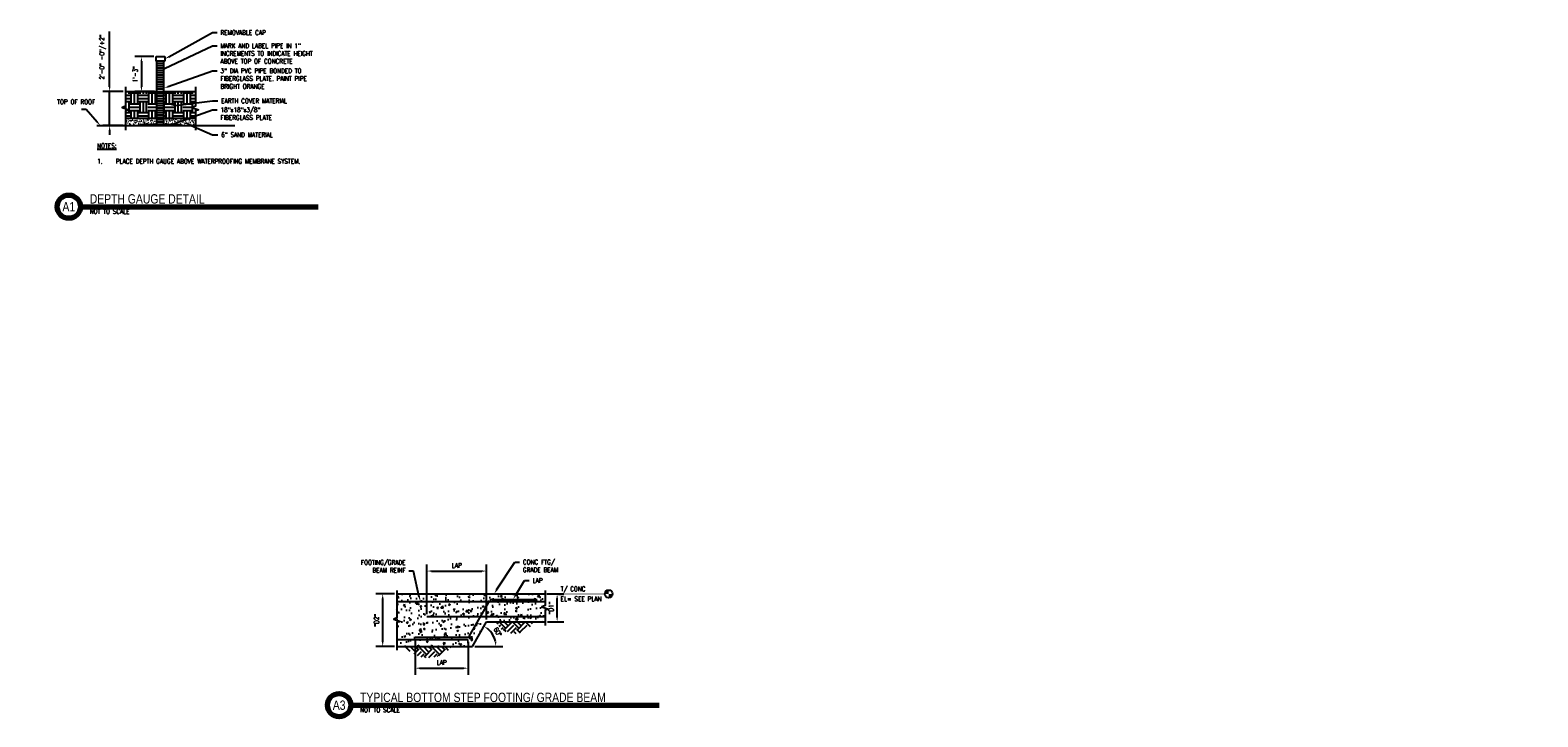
# Model space of a CAD drawing. Header units: inches. Extents: x -319 to 839, y 32 to 327.
# Tile 6 of 6: x 192 to 839, y 32 to 327. Entities that reach past the tile are written whole.
import ezdxf
from ezdxf import colors
from ezdxf.entities.mleader import LeaderData, LeaderLine
from ezdxf.enums import TextEntityAlignment as Align
from ezdxf.math import Vec2, Vec3

# ---------------------------------------------------------------- set-up
doc = ezdxf.new("R2010")
doc.units = ezdxf.units.IN
doc.header["$MEASUREMENT"] = 0
doc.layers.get('Defpoints').update_dxf_attribs({"color": 6})
for name, color, linetype in [('A-DETL', 3, 'Continuous'), ('A-DETL-MEDM', 3, 'Continuous'), ('A-DETL-THIN', 1, 'Continuous'), ('A-DETL-WIDE', 5, 'Continuous'), ('S-ANNO-DIMS', 1, 'Continuous'), ('S-ANNO-NOTE', 2, 'Continuous'), ('S-ANNO-SYMB', 2, 'Continuous')]:
    doc.layers.add(name, color=color, linetype=linetype)
doc.layers.add('A-WALL-PATT', color=9, linetype='Continuous', true_color=0x808080)
doc.styles.add('Annotative', font='romans.shx', dxfattribs={"width": 0.8, "height": 0.125})
doc.styles.add('Arial', font='romans.shx', dxfattribs={"width": 0.8})
doc.styles.add('TITLES', font='swiss.ttf', dxfattribs={"width": 0.8, "height": 0.25})
doc.dimstyles.new('Annotative', dxfattribs={"dimscale": 0, "dimtxt": 0.125, "dimasz": 0.125, "dimexe": 0.18, "dimexo": 0.0625, "dimgap": 0.09, "dimtad": 1, "dimdec": 3, "dimzin": 3, "dimdsep": 46, "dimlunit": 4, "dimtxsty": 'Annotative', "dimcen": 0.09, "dimclrt": 2, "dimazin": 2, "dimtfac": 1, "dimtdec": 3, "dimtmove": 0, "dimatfit": 0, "dimfxl": 1, "dimtfill": 1, "dimfrac": 2, "dimtolj": 1, "dimtzin": 0, "dimarcsym": 0})
pattern_1 = [(315, (-229.3755, 0), (5.656854, 0), [4, -4]), (315, (-228.3145, 1.061), (5.656854, 0), [4, -4]), (315, (-227.2535, 2.122), (5.656854, 0), [4, -4]), (45, (-226.5465, 2.122), (0, 5.656854), [4, -4]), (45, (-225.4855, 1.061), (0, 5.656854), [4, -4]), (45, (-224.4255, 0), (0, 5.656854), [4, -4])]

# ---------------------------------------------------------------- blocks, each defined once
blk = doc.blocks.new('*D8')
at = {"layer": 'Defpoints', "color": 0, "lineweight": -3, "transparency": 16777216}
for p in [(387.85, 94.93), (362.3, 75.49), (387.85, 73.15)]:
    blk.add_point(p, dxfattribs=at)
at = {"layer": 'S-ANNO-DIMS', "color": 0, "lineweight": -2, "transparency": 16777216}
for p, q in [((362.3, 76.49), (362.3, 97.81)), ((387.85, 74.15), (387.85, 97.81)), ((364.3, 94.93), (385.85, 94.93))]:
    blk.add_line(p, q, dxfattribs=at)
at = {"layer": 'S-ANNO-DIMS', "color": 0, "lineweight": -3, "transparency": 16777216}
for points in [[(364.3, 95.26), (364.3, 94.59), (362.3, 94.93)], [(385.85, 95.26), (385.85, 94.59), (387.85, 94.93)]]:
    blk.add_solid(points, dxfattribs=at)
at = {"layer": 'S-ANNO-DIMS', "color": 2, "lineweight": -3, "transparency": 16777216, "insert": (375.08, 97.37), "char_height": 2, "attachment_point": 5, "style": 'Annotative', "bg_fill": 3, "box_fill_scale": 1.25, "bg_fill_color": 256, "bg_fill_true_color": 13158600, "bg_fill_transparency": 0}
blk.add_mtext('\\A1;LAP', dxfattribs=at)
blk = doc.blocks.new('*D9')
at = {"layer": 'S-ANNO-DIMS', "color": 0, "lineweight": -2, "transparency": 16777216}
for p, q in [((413.99, 85.15), (421.02, 85.15)), ((418.14, 75.15), (418.14, 83.15)), ((413.99, 73.15), (421.02, 73.15))]:
    blk.add_line(p, q, dxfattribs=at)
at = {"layer": 'S-ANNO-DIMS', "color": 0, "lineweight": -3, "transparency": 16777216}
for points in [[(417.81, 83.15), (418.47, 83.15), (418.14, 85.15)], [(417.81, 75.15), (418.47, 75.15), (418.14, 73.15)]]:
    blk.add_solid(points, dxfattribs=at)
at = {"layer": 'S-ANNO-DIMS', "color": 2, "lineweight": -3, "transparency": 16777216, "insert": (415.51, 79.15), "char_height": 2, "attachment_point": 5, "rotation": 90, "style": 'Annotative', "bg_fill": 3, "box_fill_scale": 1.25, "bg_fill_color": 256, "bg_fill_true_color": 13158600, "bg_fill_transparency": 0}
blk.add_mtext('\\A1;"D1"', dxfattribs=at)
at = {"layer": 'Defpoints', "color": 0, "lineweight": -3, "transparency": 16777216}
for p in [(412.99, 85.15), (418.14, 85.15), (412.99, 73.15)]:
    blk.add_point(p, dxfattribs=at)
blk = doc.blocks.new('*D10')
at = {"layer": 'Defpoints', "color": 0, "lineweight": -3, "transparency": 16777216}
for p in [(357.27, 66.6), (379.97, 65.55), (379.97, 53.27)]:
    blk.add_point(p, dxfattribs=at)
at = {"layer": 'S-ANNO-DIMS', "color": 0, "lineweight": -2, "transparency": 16777216}
for p, q in [((357.27, 65.6), (357.27, 50.39)), ((379.97, 64.55), (379.97, 50.39)), ((359.27, 53.27), (377.97, 53.27))]:
    blk.add_line(p, q, dxfattribs=at)
at = {"layer": 'S-ANNO-DIMS', "color": 0, "lineweight": -3, "transparency": 16777216}
for points in [[(359.27, 53.61), (359.27, 52.94), (357.27, 53.27)], [(377.97, 53.61), (377.97, 52.94), (379.97, 53.27)]]:
    blk.add_solid(points, dxfattribs=at)
at = {"layer": 'S-ANNO-DIMS', "color": 2, "lineweight": -3, "transparency": 16777216, "insert": (368.62, 55.71), "char_height": 2, "attachment_point": 5, "style": 'Annotative', "bg_fill": 3, "box_fill_scale": 1.25, "bg_fill_color": 256, "bg_fill_true_color": 13158600, "bg_fill_transparency": 0}
blk.add_mtext('\\A1;LAP', dxfattribs=at)
blk = doc.blocks.new('*D11')
at = {"layer": 'Defpoints', "color": 0, "lineweight": -3, "transparency": 16777216}
for p in [(343.31, 85.15), (349.4, 85.15), (349.4, 62.55)]:
    blk.add_point(p, dxfattribs=at)
at = {"layer": 'S-ANNO-DIMS', "color": 0, "lineweight": -2, "transparency": 16777216}
for p, q in [((348.4, 85.15), (340.43, 85.15)), ((343.31, 64.55), (343.31, 83.15)), ((348.4, 62.55), (340.43, 62.55))]:
    blk.add_line(p, q, dxfattribs=at)
at = {"layer": 'S-ANNO-DIMS', "color": 0, "lineweight": -3, "transparency": 16777216}
for points in [[(342.98, 83.15), (343.65, 83.15), (343.31, 85.15)], [(342.98, 64.55), (343.65, 64.55), (343.31, 62.55)]]:
    blk.add_solid(points, dxfattribs=at)
at = {"layer": 'S-ANNO-DIMS', "color": 2, "lineweight": -3, "transparency": 16777216, "insert": (340.68, 73.85), "char_height": 2, "attachment_point": 5, "rotation": 90, "style": 'Annotative', "bg_fill": 3, "box_fill_scale": 1.25, "bg_fill_color": 256, "bg_fill_true_color": 13158600, "bg_fill_transparency": 0}
blk.add_mtext('\\A1;"D2"', dxfattribs=at)
blk = doc.blocks.new('*D12')
at = {"layer": 'Defpoints', "color": 0, "lineweight": -3, "transparency": 16777216}
for p in [(349.4, 62.55), (381.82, 62.55), (381.82, 62.55)]:
    blk.add_point(p, dxfattribs=at)
at = {"layer": 'S-ANNO-DIMS', "color": 0, "lineweight": -2, "transparency": 16777216}
blk.add_line((382.82, 62.55), (394.77, 62.55), dxfattribs=at)
blk.add_arc((381.82, 62.55), 10.06, 11.40595, 48.96071, dxfattribs=at)
at = {"layer": 'S-ANNO-DIMS', "color": 0, "lineweight": -3, "transparency": 16777216}
for points in [[(388.24, 69.86), (388.62, 70.41), (386.8, 71.29)], [(392.02, 64.57), (391.36, 64.5), (391.89, 62.55)]]:
    blk.add_solid(points, dxfattribs=at)
at = {"layer": 'S-ANNO-DIMS', "color": 2, "lineweight": -3, "transparency": 16777216, "insert": (392.63, 68.83), "char_height": 2, "attachment_point": 5, "rotation": 300.18333, "style": 'Annotative', "bg_fill": 3, "box_fill_scale": 1.25, "bg_fill_color": 256, "bg_fill_true_color": 13158600, "bg_fill_transparency": 0}
blk.add_mtext('\\A1;60°', dxfattribs=at)
at = {"layer": 'Defpoints', "color": 0, "lineweight": -3, "transparency": 16777216}
for p in [(387.85, 73.15), (391.27, 66.01)]:
    blk.add_point(p, dxfattribs=at)
blk = doc.blocks.new('*D13')
at = {"layer": 'Defpoints', "color": 0, "lineweight": -3, "transparency": 16777216}
for p in [(246.11, 315.54), (239.83, 300.54), (246.49, 300.54)]:
    blk.add_point(p, dxfattribs=at)
at = {"layer": 'S-ANNO-DIMS', "color": 0, "lineweight": -2, "transparency": 16777216}
for p, q in [((245.11, 315.54), (236.95, 315.54)), ((239.83, 313.54), (239.83, 302.54)), ((245.49, 300.54), (236.95, 300.54))]:
    blk.add_line(p, q, dxfattribs=at)
at = {"layer": 'S-ANNO-DIMS', "color": 0, "lineweight": -3, "transparency": 16777216}
for points in [[(239.49, 313.54), (240.16, 313.54), (239.83, 315.54)], [(239.49, 302.54), (240.16, 302.54), (239.83, 300.54)]]:
    blk.add_solid(points, dxfattribs=at)
at = {"layer": 'S-ANNO-DIMS', "color": 2, "lineweight": -3, "transparency": 16777216, "insert": (237.2, 308.04), "char_height": 2, "attachment_point": 5, "rotation": 90, "style": 'Annotative', "bg_fill": 3, "box_fill_scale": 1.25, "bg_fill_color": 256, "bg_fill_true_color": 13158600, "bg_fill_transparency": 0}
blk.add_mtext('\\A1;1\'-3"', dxfattribs=at)
blk = doc.blocks.new('*D14')
at = {"layer": 'Defpoints', "color": 0, "lineweight": -3, "transparency": 16777216}
for p in [(226.2, 300.54), (232.99, 300.54), (232.99, 286.01)]:
    blk.add_point(p, dxfattribs=at)
at = {"layer": 'S-ANNO-DIMS', "color": 0, "lineweight": -2, "transparency": 16777216}
for p, q in [((226.2, 302.54), (226.2, 326.32)), ((231.99, 300.54), (223.32, 300.54)), ((226.2, 286.01), (226.2, 300.54)), ((231.99, 286.01), (223.32, 286.01)), ((226.2, 284.01), (226.2, 282.01))]:
    blk.add_line(p, q, dxfattribs=at)
at = {"layer": 'S-ANNO-DIMS', "color": 0, "lineweight": -3, "transparency": 16777216}
for points in [[(225.86, 302.54), (226.53, 302.54), (226.2, 300.54)], [(225.86, 284.01), (226.53, 284.01), (226.2, 286.01)]]:
    blk.add_solid(points, dxfattribs=at)
at = {"layer": 'S-ANNO-DIMS', "color": 2, "lineweight": -3, "transparency": 16777216, "insert": (223.23, 315.43), "char_height": 2, "attachment_point": 5, "rotation": 90, "style": 'Annotative', "bg_fill": 3, "box_fill_scale": 1.25, "bg_fill_color": 256, "bg_fill_true_color": 13158600, "bg_fill_transparency": 0}
blk.add_mtext('\\A1;2\'-0" -0"/+2"', dxfattribs=at)
blk = doc.blocks.new('Level Circle AEC')
at = {"layer": 'S-ANNO-SYMB', "lineweight": -3}
h = blk.add_hatch(color=256, dxfattribs=at)
edge = h.paths.add_edge_path()
edge.add_line((373.7, 0), (367.7, 0))
edge.add_arc((373.7, 0), 6, 90, 180, ccw=False)
edge.add_line((373.7, 6), (373.7, 0))
h = blk.add_hatch(color=256, dxfattribs=at)
edge = h.paths.add_edge_path()
edge.add_line((373.7, -6), (373.7, 0))
edge.add_line((373.7, 0), (379.7, 0))
edge.add_arc((373.7, 0), 6, 270, 360, ccw=False)
blk.add_circle((373.7, 0), 6, dxfattribs=at)
blk = doc.blocks.new('*U6')
at = {"linetype": 'Continuous', "lineweight": 70}
blk.add_line((1.125, 0.625), (7.5, 0.625), dxfattribs=at)
at = {"lineweight": 70}
blk.add_circle((0.812, 0.625), 0.312, dxfattribs=at)
at = {"style": 'Arial'}
blk.add_attdef('DRAWING_AREA_TITLE', text='', height=0.187, dxfattribs=at).set_placement((1.374, 0.634), align=Align.BOTTOM_LEFT)
blk.add_attdef('X#', text='', height=0.187, dxfattribs=at).set_placement((0.812, 0.625), align=Align.MIDDLE_CENTER)
blk.add_attdef('SCALE:', text='', height=0.0938, dxfattribs=at).set_placement((1.374, 0.561), align=Align.TOP_LEFT)
blk = doc.blocks.new('*U5')
at = {"linetype": 'Continuous', "lineweight": 70}
blk.add_line((1.125, 0.625), (9.394, 0.625), dxfattribs=at)
at = {"lineweight": 70}
blk.add_circle((0.812, 0.625), 0.312, dxfattribs=at)
at = {"style": 'Arial'}
blk.add_attdef('DRAWING_AREA_TITLE', text='', height=0.187, dxfattribs=at).set_placement((1.374, 0.634), align=Align.BOTTOM_LEFT)
blk.add_attdef('X#', text='', height=0.187, dxfattribs=at).set_placement((0.812, 0.625), align=Align.MIDDLE_CENTER)
blk.add_attdef('SCALE:', text='', height=0.0938, dxfattribs=at).set_placement((1.374, 0.561), align=Align.TOP_LEFT)

msp = doc.modelspace()

# ---------------------------------------------------------------- hatches: boundary and pattern name
at = {"layer": 'A-WALL-PATT', "lineweight": -3}
h = msp.add_hatch(dxfattribs=at)
h.set_pattern_fill('EARTH', color=8, scale=15, style=0)
h.set_pattern_definition([(0, (-12.4744, 0), (3.75, 3.75), [3.75, -3.75]), (0, (-12.4744, 1.4062), (3.75, 3.75), [3.75, -3.75]), (0, (-12.4744, 2.8125), (3.75, 3.75), [3.75, -3.75]), (90, (-12.0057, 3.2812), (-3.75, 3.75), [3.75, -3.75]), (90, (-10.5994, 3.2812), (-3.75, 3.75), [3.75, -3.75]), (90, (-9.193, 3.2812), (-3.75, 3.75), [3.75, -3.75])])
h.paths.add_polyline_path([(249.4868, 300.5414), (249.4868, 289.0119), (262.9868, 289.0119), (262.9868, 292.2766), (264.3605, 292.7766), (261.613, 293.7766), (262.9868, 294.2766), (262.9868, 300.5414)])
h.paths.add_polyline_path([(246.4868, 289.0119), (246.4868, 300.5414), (232.9868, 300.5414), (232.9868, 294.2766), (231.613, 293.7766), (234.3605, 292.7766), (232.9868, 292.2766), (232.9868, 289.0119)])
h = msp.add_hatch(dxfattribs=at)
h.set_pattern_fill('FP_2', color=8, style=0, pattern_type=2)
h.set_pattern_definition([(0, (129.6847, 0), (2.56, 0.64), [0.2112, -1.709, 0.2112, -1.709, -10.24]), (0, (129.6847, 0), (2.56, 0.64), [-3.84, 0.2112, -3.629, 0.2112, -1.709, -4.48]), (0, (129.6847, 0), (2.56, 0.64), [-9.6, 0.2112, -1.069, 0.2112, -2.989]), (120, (130.6447, 0.32), (-1.8342563, 1.897025), [0.2112, -1.709, 0.2112, -1.709, -10.24]), (120, (130.6447, 0.32), (-1.8342563, 1.897025), [-3.84, 0.2112, -3.629, 0.2112, -1.709, -4.48]), (120, (130.6447, 0.32), (-1.8342563, 1.897025), [-9.6, 0.2112, -1.069, 0.2112, -2.989]), (240, (130.9647, 1.6), (-0.7257437, -2.537025), [0.2112, -1.709, 0.2112, -1.709, -10.24]), (240, (130.9647, 1.6), (-0.7257437, -2.537025), [-3.84, 0.2112, -3.629, 0.2112, -1.709, -4.48]), (240, (130.9647, 1.6), (-0.7257437, -2.537025), [-9.6, 0.2112, -1.069, 0.2112, -2.989])])
h.paths.add_polyline_path([(252.4251, 286.3869), (253.8176, 287.8607), (254.2203, 287.3294)])
h.paths.add_polyline_path([(256.9868, 286.0119), (262.9868, 286.0119), (262.9868, 289.0119), (249.4868, 289.0119), (249.4868, 286.3869), (256.9868, 286.3869)])
h.paths.add_polyline_path([(232.9868, 286.0119), (238.9868, 286.0119), (238.9868, 286.3869), (246.4868, 286.3869), (246.4868, 289.0119), (232.9868, 289.0119)])
h = msp.add_hatch(dxfattribs=at)
h.set_pattern_fill('AR-CONC', color=256)
h.paths.add_polyline_path([(412.9898, 85.1487), (349.3975, 85.1487), (349.3975, 81.8471), (412.9898, 81.8471)])
h.paths.add_polyline_path([(414.3635, 78.6487), (411.616, 79.6487), (412.9898, 80.1487), (412.9898, 81.8471), (349.3975, 81.8471), (349.3975, 74.8473), (348.0238, 74.3473), (350.7712, 73.3473), (349.3975, 72.8473), (349.3975, 62.5459), (381.8231, 62.5459), (387.8544, 73.1487), (412.9898, 73.1487), (412.9898, 78.1487)])
h = msp.add_hatch(dxfattribs=at)
h.set_pattern_fill('FP_1', color=8, style=0, pattern_type=2)
h.set_pattern_definition(pattern_1)
h.paths.add_polyline_path([(399.8539, 68.0893), (400.8487, 68.1462), (401.8309, 68.3138), (402.7877, 68.5921), (403.7074, 68.9756), (404.5774, 69.4612), (405.3877, 70.0411), (406.1268, 70.7094), (406.7865, 71.4561), (407.3537, 72.2677), (407.8326, 73.1487), (391.8752, 73.1487), (392.3542, 72.2677), (392.9213, 71.4561), (393.5811, 70.7094), (394.3201, 70.0411), (395.1304, 69.4612), (396.0005, 68.9756), (396.9201, 68.5921), (397.8769, 68.3138), (398.8591, 68.1462)])
h = msp.add_hatch(dxfattribs=at)
h.set_pattern_fill('FP_1', color=8, style=0, pattern_type=2)
h.set_pattern_definition(pattern_1)
h.paths.add_polyline_path([(362.9059, 57.8325), (364.1727, 57.8941), (365.4274, 58.0802), (366.658, 58.3871), (367.8525, 58.8136), (369, 59.3541), (370.0886, 60.0049), (371.109, 60.7583), (372.046, 61.6042), (372.9046, 62.5459), (352.9072, 62.5459), (353.7657, 61.6042), (354.7027, 60.7583), (355.7231, 60.0049), (356.8118, 59.3541), (357.9592, 58.8136), (359.1537, 58.3871), (360.3843, 58.0802), (361.639, 57.8941)])

# ---------------------------------------------------------------- linework, layer by layer
at = {"layer": 'A-DETL', "lineweight": -3}
for p, q in [((349.3975, 81.8471), (413.0383, 81.8471)), ((380.6071, 67.107), (389.2343, 82.2731)), ((390.1035, 82.7786), (408.2995, 82.7786)), ((362.3003, 75.494), (412.6116, 75.494)), ((349.3975, 65.5459), (379.969, 65.5459)), ((357.2692, 66.6014), (379.7378, 66.6014))]:
    msp.add_line(p, q, dxfattribs=at)
for centre, start, end in [((390.1035, 81.7786), 90, 150.3666589), ((379.7378, 67.6014), 270, 330.3666589)]:
    msp.add_arc(centre, 1, start, end, dxfattribs=at)
at = {"layer": 'A-DETL-MEDM', "lineweight": -3}
for p, q in [((246.1118, 313.5414), (246.1118, 315.5414)), ((246.1118, 315.5414), (249.8618, 315.5414)), ((249.8618, 313.5414), (246.1118, 313.5414)), ((246.4868, 286.3869), (246.4868, 313.5414)), ((249.4868, 312.5414), (246.4868, 312.5414)), ((249.4868, 311.5414), (246.4868, 311.5414)), ((249.4868, 310.5414), (246.4868, 310.5414)), ((249.4868, 286.3869), (249.4868, 313.5414)), ((249.8618, 315.5414), (249.8618, 313.5414)), ((249.4868, 309.5414), (246.4868, 309.5414)), ((249.4868, 308.5414), (246.4868, 308.5414)), ((249.4868, 307.5414), (246.4868, 307.5414)), ((249.4868, 306.5414), (246.4868, 306.5414)), ((249.4868, 305.5414), (246.4868, 305.5414)), ((249.4868, 304.5414), (246.4868, 304.5414)), ((232.9868, 300.5414), (262.9868, 300.5414)), ((249.4868, 303.5414), (246.4868, 303.5414)), ((249.4868, 302.5414), (246.4868, 302.5414)), ((249.4868, 301.5414), (246.4868, 301.5414)), ((249.4868, 299.5414), (246.4868, 299.5414)), ((249.4868, 298.5414), (246.4868, 298.5414)), ((249.4868, 296.3869), (246.4868, 296.3869)), ((249.4868, 295.3869), (246.4868, 295.3869)), ((249.4868, 294.3869), (246.4868, 294.3869)), ((249.4868, 293.3869), (246.4868, 293.3869)), ((249.4868, 292.3869), (246.4868, 292.3869)), ((249.4868, 291.3869), (246.4868, 291.3869)), ((220.7001, 286.0119), (279.9418, 286.0119)), ((246.4868, 289.0119), (232.9868, 289.0119)), ((238.9868, 286.3869), (256.9868, 286.3869)), ((249.4868, 290.3869), (246.4868, 290.3869)), ((249.4868, 289.3869), (246.4868, 289.3869)), ((262.9868, 289.0119), (246.4868, 289.0119)), ((249.4868, 288.3869), (246.4868, 288.3869)), ((249.4868, 287.3869), (246.4868, 287.3869)), ((249.4868, 286.3869), (246.4868, 286.3869))]:
    msp.add_line(p, q, dxfattribs=at)
at = {"layer": 'A-DETL-THIN', "lineweight": -3}
for p, q in [((232.9868, 289.0119), (232.9868, 286.0119)), ((232.9868, 286.0119), (238.9868, 286.0119)), ((238.9868, 286.0119), (238.9868, 286.3869)), ((256.9868, 286.3869), (256.9868, 286.0119)), ((256.9868, 286.0119), (262.9868, 286.0119))]:
    msp.add_line(p, q, dxfattribs=at)
msp.add_lwpolyline([(262.9868, 302.5414), (262.9868, 294.2766), (261.613, 293.7766), (264.3605, 292.7766), (262.9868, 292.2766), (262.9868, 284.0119)], dxfattribs=at)
at = {"layer": 'A-DETL-WIDE', "lineweight": -3}
for p, q in [((349.3975, 85.1487), (412.9898, 85.1487)), ((381.8231, 62.5459), (387.8544, 73.1487)), ((387.8544, 73.1487), (412.9898, 73.1487)), ((349.3975, 62.5459), (381.8231, 62.5459))]:
    msp.add_line(p, q, dxfattribs=at)
at = {"layer": 'S-ANNO-SYMB', "lineweight": -3}
msp.add_line((413.7087, 85.1487), (438.5646, 85.1487), dxfattribs=at)

# ---------------------------------------------------------------- block references
ref = msp.add_blockref('*U6', (195.6832, 241.1994), dxfattribs=dict(at, xscale=16, yscale=16, zscale=16))
ref.add_attrib('SCALE:', 'NOT TO SCALE', dxfattribs={"layer": '0', "height": 2, "style": 'Annotative', "width": 0.796875}).set_placement((217.6719, 250.1687), align=Align.TOP_LEFT)
ref.add_attrib('DRAWING_AREA_TITLE', 'DEPTH GAUGE DETAIL', dxfattribs={"layer": '0', "height": 4, "style": 'TITLES', "width": 0.796875}).set_placement((217.6719, 251.3419), align=Align.BOTTOM_LEFT)
ref.add_attrib('X#', 'A1', dxfattribs={"layer": '0', "height": 4, "style": 'TITLES', "width": 0.796875}).set_placement((208.6832, 251.1994), align=Align.MIDDLE_CENTER)
ref = msp.add_blockref('*U5', (311.6399, 27.4075), dxfattribs=dict(at, xscale=16, yscale=16, zscale=16))
ref.add_attrib('SCALE:', 'NOT TO SCALE', dxfattribs={"layer": '0', "height": 2, "style": 'Annotative', "width": 0.796875}).set_placement((333.6286, 36.3769), align=Align.TOP_LEFT)
ref.add_attrib('DRAWING_AREA_TITLE', 'TYPICAL BOTTOM STEP FOOTING/ GRADE BEAM', dxfattribs={"layer": '0', "height": 4, "style": 'TITLES', "width": 0.796875}).set_placement((333.6286, 37.55), align=Align.BOTTOM_LEFT)
ref.add_attrib('X#', 'A3', dxfattribs={"layer": '0', "height": 4, "style": 'TITLES', "width": 0.796875}).set_placement((324.6399, 37.4075), align=Align.MIDDLE_CENTER)

# ---------------------------------------------------------------- texts
at = {"layer": 'S-ANNO-NOTE', "lineweight": -3, "insert": (220.8271, 278.3304), "char_height": 2, "width": 89.068251, "attachment_point": 1, "style": 'Annotative'}
msp.add_mtext('{\\LNOTES:\\P\\P\\pxi-2,l2;}1.^IPLACE DEPTH GAUGE ABOVE WATERPROOFING MEMBRANE SYSTEM.', dxfattribs=at)
at = {"layer": 'S-ANNO-NOTE', "lineweight": -3, "char_height": 2, "attachment_point": 5, "line_spacing_factor": 0.981704, "style": 'Annotative', "bg_fill": 2}
for s, insert, width in [('\\pxqc,t3.2,6.4,9.6,12.8,16,19.2,22.4,25.6,28.8,32,35.2,38.4,41.6,44.8,48,51.2,54.4,57.6,60.8,64,67.2,70.4,73.6,76.8,80,83.2,86.4,89.6,92.8,96,99.2,102.4;{\\LKEYED CONSTRUCTION JOINT (KCJ)}', (75.8951, 225.4204), 750.923389), ('\\pxqc,t3.2,6.4,9.6,12.8,16,19.2,22.4,25.6,28.8,32,35.2,38.4,41.6,44.8,48,51.2,54.4,57.6,60.8,64,67.2,70.4,73.6,76.8,80,83.2,86.4,89.6,92.8,96,99.2,102.4;{\\LROUGHENED CONSTRUCTION JOINT (CJ)}', (75.8976, 185.0851), 788.058306)]:
    msp.add_mtext(s, dxfattribs=dict(at, insert=insert, width=width))

# ---------------------------------------------------------------- leaders
at = {"layer": 'S-ANNO-NOTE', "lineweight": -3}
ml = msp.add_multileader_mtext('Standard', dxfattribs=at)
ml.set_content('REMOVABLE CAP', color=256, style='Annotative')
ml.set_leader_properties(color=1, linetype='ByLayer', lineweight=-1)
ml.build(insert=Vec2(0, 0))
ml.multileader.update_dxf_attribs({"text_right_attachment_type": 3, "dogleg_length": 0.125, "arrow_head_size": 2, "scale": 16})
ctx = ml.context
ctx.base_point, ctx.scale, ctx.char_height, ctx.arrow_head_size, ctx.landing_gap_size, ctx.plane_origin = Vec3(272.2919, 325.8718), 16, 2, 2, 1.44, Vec3(257.7744, 321.8748)
ctx.right_attachment = 3
notes = []
notes.append((ctx, [(0, (1, 1, 0), (270.2919, 325.8718), (1, 0), 2, [(0, [(249.8618, 314.5414)], 0, [])])]))
ctx.mtext.insert, ctx.mtext.flow_direction = Vec3(273.7319, 326.8718), 5
ml = msp.add_multileader_mtext('Standard', dxfattribs=at)
ml.set_content('EARTH COVER MATERIAL', color=256, style='Annotative')
ml.set_leader_properties(color=1, linetype='ByLayer', lineweight=-1)
ml.build(insert=Vec2(0, 0))
ml.multileader.update_dxf_attribs({"text_right_attachment_type": 3, "dogleg_length": 0.36, "arrow_head_size": 2, "scale": 16})
ctx = ml.context
ctx.base_point, ctx.scale, ctx.char_height, ctx.arrow_head_size, ctx.landing_gap_size, ctx.plane_origin = Vec3(272.6204, 296.5625), 16, 2, 2, 1.44, Vec3(266.3476, 296.5625)
ctx.right_attachment = 3
notes.append((ctx, [(0, (1, 1, 0), (270.2919, 296.5625), (1, 0), 2.3285, [(0, [(252.4128, 294.4071)], 0, [])])]))
ctx.mtext.insert, ctx.mtext.flow_direction = Vec3(274.0604, 297.5625), 5
ml = msp.add_multileader_mtext('Standard', dxfattribs=at)
ml.set_content('18"x18"x3/8" \\PFIBERGLASS PLATE', color=256, style='Annotative')
ml.set_leader_properties(color=1, linetype='ByLayer', lineweight=-1)
ml.build(insert=Vec2(0, 0))
ml.multileader.update_dxf_attribs({"text_right_attachment_type": 3, "dogleg_length": 0.125, "arrow_head_size": 2, "scale": 16})
ctx = ml.context
ctx.base_point, ctx.scale, ctx.char_height, ctx.arrow_head_size, ctx.landing_gap_size, ctx.plane_origin = Vec3(272.2919, 292.719), 16, 2, 2, 1.44, Vec3(257.7744, 293.2673)
ctx.right_attachment = 3
notes.append((ctx, [(0, (1, 1, 0), (270.2919, 292.719), (1, 0), 2, [(0, [(252.4251, 286.3869)], 0, [])])]))
ctx.mtext.insert, ctx.mtext.flow_direction = Vec3(273.7319, 293.719), 5
ml = msp.add_multileader_mtext('Standard', dxfattribs=at)
ml.set_content('6" SAND MATERIAL', color=256, style='Annotative')
ml.set_leader_properties(color=1, linetype='ByLayer', lineweight=-1)
ml.build(insert=Vec2(0, 0))
ml.multileader.update_dxf_attribs({"text_right_attachment_type": 3, "dogleg_length": 0.36, "arrow_head_size": 2, "scale": 16})
ctx = ml.context
ctx.base_point, ctx.scale, ctx.char_height, ctx.arrow_head_size, ctx.landing_gap_size, ctx.plane_origin = Vec3(272.6204, 282.0602), 16, 2, 2, 1.44, Vec3(266.3476, 281.8763)
ctx.right_attachment = 3
notes.append((ctx, [(0, (1, 1, 0), (270.2919, 282.0602), (1, 0), 2.3285, [(0, [(258.1085, 287.3612)], 0, [])])]))
ctx.mtext.insert, ctx.mtext.flow_direction = Vec3(274.0604, 283.0602), 5
for ctx, leaders in notes:
    for number, flags, end, landing, length, lines in leaders:
        leader = LeaderData()
        leader.index, (leader.has_last_leader_line, leader.has_dogleg_vector, leader.attachment_direction) = number, flags
        leader.last_leader_point, leader.dogleg_vector, leader.dogleg_length = Vec3(end), Vec3(landing), length
        for number, points, colour, breaks in lines:
            line = LeaderLine()
            line.index, line.vertices, line.color, line.breaks = number, Vec3.list(points), colors.encode_raw_color(colour), breaks
            leader.lines.append(line)
        ctx.leaders.append(leader)

# ---------------------------------------------------------------- next in the draw order: texts
at = {"layer": 'S-ANNO-NOTE', "lineweight": -3, "insert": (419.6212, 88.2486), "char_height": 2, "width": 250.114016, "attachment_point": 1, "line_spacing_factor": 0.981704, "style": 'Annotative', "bg_fill": 2}
msp.add_mtext('\\pxt3.2,6.4,9.6,12.8,16,19.2,22.4,25.6,28.8,32,35.2,38.4,41.6,44.8,48,51.2,54.4,57.6,60.8,64,67.2,70.4,73.6,76.8,80,83.2,86.4,89.6,92.8,96,99.2,102.4;{T/ CONC}', dxfattribs=at)

# ---------------------------------------------------------------- next in the draw order: dimensions: what is measured, and where the dimension line sits
at = {"layer": 'S-ANNO-DIMS', "lineweight": -3}
dim = msp.add_linear_dim(base=(239.8282, 300.5414), p1=(246.1118, 315.5414), p2=(246.4868, 300.5414), angle=90, dimstyle='Annotative', override={"dimpost": '\\X'}, dxfattribs=at)
dim.commit()
dim.dimension.update_dxf_attribs({"geometry": '*D13', "text_midpoint": (237.1977, 308.0414)})
for base, p1, p2, picture, middle in [((387.8544, 94.9267), (362.3003, 75.494), (387.8544, 73.1487), '*D8', (375.0774, 97.3667)), ((379.969, 53.2723), (357.2692, 66.6014), (379.969, 65.5459), '*D10', (368.6191, 55.7123))]:
    dim = msp.add_linear_dim(base=base, p1=p1, p2=p2, text='LAP', dimstyle='Annotative', override={"dimpost": '\\X'}, dxfattribs=at)
    dim.commit()
    dim.dimension.update_dxf_attribs({"geometry": picture, "text_midpoint": middle})
dim = msp.add_linear_dim(base=(343.3141, 85.1487), p1=(349.3975, 62.5459), p2=(349.3975, 85.1487), angle=90, text='"D2"', dimstyle='Annotative', override={"dimpost": '\\X'}, dxfattribs=at)
dim.commit()
dim.dimension.update_dxf_attribs({"geometry": '*D11', "text_midpoint": (340.6837, 73.8473)})

# ---------------------------------------------------------------- next in the draw order: leaders
at = {"layer": 'S-ANNO-NOTE', "lineweight": -3}
ml = msp.add_multileader_mtext('Standard', dxfattribs=at)
ml.set_content('SOIL WHERE APPLICABLE', color=256, style='Annotative')
ml.set_leader_properties(color=1, linetype='ByLayer', lineweight=-1)
ml.build(insert=Vec2(0, 0))
ml.multileader.update_dxf_attribs({"text_right_attachment_type": 3, "dogleg_length": 0.125, "arrow_head_size": 2, "scale": 16})
ctx = ml.context
ctx.base_point, ctx.scale, ctx.char_height, ctx.arrow_head_size, ctx.landing_gap_size, ctx.plane_origin = Vec3(109.2365, 231.1655), 16, 2, 2, 1.44, Vec3(95.443, 231.4069)
ctx.right_attachment = 3
notes = []
notes.append((ctx, [(0, (1, 1, 0), (107.2365, 231.1655), (1, 0), 2, [(1, [(102.6902, 235.8418)], 0, [])])]))
ctx.mtext.insert, ctx.mtext.width, ctx.mtext.flow_direction = Vec3(110.6765, 232.1655), 14.748482, 5
for ctx, leaders in notes:
    for number, flags, end, landing, length, lines in leaders:
        leader = LeaderData()
        leader.index, (leader.has_last_leader_line, leader.has_dogleg_vector, leader.attachment_direction) = number, flags
        leader.last_leader_point, leader.dogleg_vector, leader.dogleg_length = Vec3(end), Vec3(landing), length
        for number, points, colour, breaks in lines:
            line = LeaderLine()
            line.index, line.vertices, line.color, line.breaks = number, Vec3.list(points), colors.encode_raw_color(colour), breaks
            leader.lines.append(line)
        ctx.leaders.append(leader)

# ---------------------------------------------------------------- next in the draw order: linework, layer by layer
at = {"layer": 'A-DETL-MEDM', "lineweight": -3}
msp.add_line((249.4868, 297.3869), (246.4868, 297.3869), dxfattribs=at)

# ---------------------------------------------------------------- next in the draw order: texts
at = {"layer": 'S-ANNO-NOTE', "lineweight": -3, "insert": (419.6212, 83.9735), "char_height": 2, "width": 418.146772, "attachment_point": 1, "line_spacing_factor": 0.981704, "style": 'Annotative', "bg_fill": 2}
msp.add_mtext('\\pxt3.2,6.4,9.6,12.8,16,19.2,22.4,25.6,28.8,32,35.2,38.4,41.6,44.8,48,51.2,54.4,57.6,60.8,64,67.2,70.4,73.6,76.8,80,83.2,86.4,89.6,92.8,96,99.2,102.4;{EL= SEE PLAN}', dxfattribs=at)

# ---------------------------------------------------------------- next in the draw order: dimensions: what is measured, and where the dimension line sits
at = {"layer": 'S-ANNO-DIMS', "lineweight": -3}
dim = msp.add_linear_dim(base=(226.1952, 300.5414), p1=(232.9868, 286.0119), p2=(232.9868, 300.5414), angle=90, text='2\'-0" -0"/+2"', dimstyle='Annotative', override={"dimpost": '\\X'}, dxfattribs=at)
dim.commit()
dim.dimension.update_dxf_attribs({"geometry": '*D14', "text_midpoint": (223.2314, 315.429)})
dim = msp.add_angular_dim_2l(base=(391.2721, 66.0079), line1=((381.8231, 62.5459), (387.8544, 73.1487)), line2=((349.3975, 62.5459), (381.8231, 62.5459)), text='60°', dimstyle='Annotative', override={"dimpost": '\\X'}, dxfattribs=at)
dim.commit()
dim.dimension.update_dxf_attribs({"geometry": '*D12', "text_midpoint": (390.522, 67.6054), "dimtype": 162})

# ---------------------------------------------------------------- next in the draw order: leaders
at = {"layer": 'S-ANNO-NOTE', "lineweight": -3}
ml = msp.add_multileader_mtext('Standard', dxfattribs=at)
ml.set_content('MARK AND LABEL PIPE IN 1" \\PINCREMENTS TO INDICATE HEIGHT\\PABOVE TOP OF CONCRETE', color=256, style='Annotative')
ml.set_leader_properties(color=1, linetype='ByLayer', lineweight=-1)
ml.build(insert=Vec2(0, 0))
ml.multileader.update_dxf_attribs({"text_right_attachment_type": 3, "dogleg_length": 0.125, "arrow_head_size": 2, "scale": 16})
ctx = ml.context
ctx.base_point, ctx.scale, ctx.char_height, ctx.arrow_head_size, ctx.landing_gap_size, ctx.plane_origin = Vec3(272.2919, 320.2369), 16, 2, 2, 1.44, Vec3(257.7744, 317.1019)
ctx.right_attachment = 3
notes = []
notes.append((ctx, [(0, (1, 1, 0), (270.2919, 320.2369), (1, 0), 2, [(0, [(247.9868, 309.5414)], 0, [])])]))
ctx.mtext.insert, ctx.mtext.flow_direction = Vec3(273.7319, 321.2369), 5
ml = msp.add_multileader_mtext('Standard', dxfattribs=at)
ml.set_content('3" DIA PVC PIPE BONDED TO \\PFIBERGLASS PLATE. PAINT PIPE \\PBRIGHT ORANGE', color=256, style='Annotative')
ml.set_leader_properties(color=1, linetype='ByLayer', lineweight=-1)
ml.build(insert=Vec2(0, 0))
ml.multileader.update_dxf_attribs({"text_right_attachment_type": 3, "dogleg_length": 0.125, "arrow_head_size": 2, "scale": 16})
ctx = ml.context
ctx.base_point, ctx.scale, ctx.char_height, ctx.arrow_head_size, ctx.landing_gap_size, ctx.plane_origin = Vec3(272.2919, 309.4568), 16, 2, 2, 1.44, Vec3(257.7744, 305.1329)
ctx.right_attachment = 3
notes.append((ctx, [(0, (1, 1, 0), (270.2919, 309.4568), (1, 0), 2, [(0, [(249.4868, 302.0039)], 0, [])])]))
ctx.mtext.insert, ctx.mtext.flow_direction = Vec3(273.7319, 310.4568), 5
ml = msp.add_multileader_mtext('Standard', dxfattribs=at)
ml.set_content('FOOTING/GRADE\\PBEAM REINF', color=256, style='Annotative')
ml.set_leader_properties(color=1, linetype='ByLayer', lineweight=-1)
ml.build(insert=Vec2(0, 0))
ml.multileader.update_dxf_attribs({"text_right_attachment_type": 3, "dogleg_length": 0.125, "arrow_head_size": 2, "scale": 16})
ctx = ml.context
ctx.base_point, ctx.scale, ctx.char_height, ctx.arrow_head_size, ctx.landing_gap_size, ctx.plane_origin = Vec3(332.9936, 98.641), 16, 2, 2, 1.44, Vec3(326.3957, 95.9828)
ctx.right_attachment, ctx.text_align_type = 3, 2
notes.append((ctx, [(1, (1, 1, 0), (356.5403, 94.9267), (-1, 0), 2, [(0, [(359.4624, 81.8471)], 0, [])])]))
ctx.mtext.insert, ctx.mtext.alignment, ctx.mtext.flow_direction = Vec3(353.1003, 99.641), 3, 5
for ctx, leaders in notes:
    for number, flags, end, landing, length, lines in leaders:
        leader = LeaderData()
        leader.index, (leader.has_last_leader_line, leader.has_dogleg_vector, leader.attachment_direction) = number, flags
        leader.last_leader_point, leader.dogleg_vector, leader.dogleg_length = Vec3(end), Vec3(landing), length
        for number, points, colour, breaks in lines:
            line = LeaderLine()
            line.index, line.vertices, line.color, line.breaks = number, Vec3.list(points), colors.encode_raw_color(colour), breaks
            leader.lines.append(line)
        ctx.leaders.append(leader)

# ---------------------------------------------------------------- next in the draw order: linework, layer by layer
at = {"layer": 'A-DETL-THIN', "lineweight": -3}
for points in [[(232.9868, 302.5414), (232.9868, 294.2766), (231.613, 293.7766), (234.3605, 292.7766), (232.9868, 292.2766), (232.9868, 284.0119)], [(349.3975, 86.6487), (349.3975, 74.8473), (348.0238, 74.3473), (350.7712, 73.3473), (349.3975, 72.8473), (349.3975, 61.0459)]]:
    msp.add_lwpolyline(points, dxfattribs=at)

# ---------------------------------------------------------------- next in the draw order: block references
at = {"layer": 'S-ANNO-SYMB', "lineweight": -3, "xscale": 0.2749999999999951, "yscale": 0.2749999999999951, "zscale": 0.2749999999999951}
msp.add_blockref('Level Circle AEC', (337.4452, 85.1487), dxfattribs=at)

# ---------------------------------------------------------------- next in the draw order: dimensions: what is measured, and where the dimension line sits
at = {"layer": 'S-ANNO-DIMS', "lineweight": -3}
dim = msp.add_linear_dim(base=(418.1398, 85.1487), p1=(412.9898, 73.1487), p2=(412.9898, 85.1487), angle=90, text='"D1"', dimstyle='Annotative', override={"dimpost": '\\X'}, dxfattribs=at)
dim.commit()
dim.dimension.update_dxf_attribs({"geometry": '*D9', "text_midpoint": (415.5094, 79.1487)})

# ---------------------------------------------------------------- next in the draw order: leaders
at = {"layer": 'S-ANNO-NOTE', "lineweight": -3}
ml = msp.add_multileader_mtext('Standard', dxfattribs=at)
ml.set_content('TOP OF ROOF', color=256, style='Annotative')
ml.set_leader_properties(color=1, linetype='ByLayer', lineweight=-1)
ml.build(insert=Vec2(0, 0))
ml.multileader.update_dxf_attribs({"text_right_attachment_type": 3, "dogleg_length": 0.125, "arrow_head_size": 2, "scale": 16})
ctx = ml.context
ctx.base_point, ctx.scale, ctx.char_height, ctx.arrow_head_size, ctx.landing_gap_size, ctx.plane_origin = Vec3(202.2432, 296.1783), 16, 2, 2, 1.44, Vec3(192.438, 292.845)
ctx.right_attachment = 3
notes = []
notes.append((ctx, [(1, (1, 1, 0), (216.1136, 292.845), (-1, 0), 2, [(0, [(222.2403, 286.0119)], 0, [])])]))
ctx.mtext.insert, ctx.mtext.width, ctx.mtext.flow_direction = Vec3(203.6832, 297.1783), 9.624231, 5
for ctx, leaders in notes:
    for number, flags, end, landing, length, lines in leaders:
        leader = LeaderData()
        leader.index, (leader.has_last_leader_line, leader.has_dogleg_vector, leader.attachment_direction) = number, flags
        leader.last_leader_point, leader.dogleg_vector, leader.dogleg_length = Vec3(end), Vec3(landing), length
        for number, points, colour, breaks in lines:
            line = LeaderLine()
            line.index, line.vertices, line.color, line.breaks = number, Vec3.list(points), colors.encode_raw_color(colour), breaks
            leader.lines.append(line)
        ctx.leaders.append(leader)

# ---------------------------------------------------------------- next in the draw order: linework, layer by layer
at = {"layer": 'A-DETL-THIN', "lineweight": -3}
msp.add_lwpolyline([(412.9898, 86.6487), (412.9898, 80.1487), (411.616, 79.6487), (414.3635, 78.6487), (412.9898, 78.1487), (412.9898, 71.6487)], dxfattribs=at)

# ---------------------------------------------------------------- next in the draw order: leaders
at = {"layer": 'S-ANNO-NOTE', "lineweight": -3}
ml = msp.add_multileader_mtext('Standard', dxfattribs=at)
ml.set_content('CONC FTG/\\PGRADE BEAM', color=256, style='Annotative')
ml.set_leader_properties(color=1, linetype='ByLayer', lineweight=-1)
ml.build(insert=Vec2(0, 0))
ml.multileader.update_dxf_attribs({"text_right_attachment_type": 3, "dogleg_length": 0.125, "arrow_head_size": 2, "scale": 16})
ctx = ml.context
ctx.base_point, ctx.scale, ctx.char_height, ctx.arrow_head_size, ctx.landing_gap_size, ctx.plane_origin = Vec3(402.0144, 98.8012), 16, 2, 2, 1.44, Vec3(400.0144, 98.8012)
ctx.right_attachment = 3
notes = []
notes.append((ctx, [(0, (1, 1, 0), (400.0144, 98.8012), (1, 0), 2, [(0, [(391.0994, 85.1487)], 0, [])])]))
ctx.mtext.insert, ctx.mtext.flow_direction = Vec3(403.4544, 99.8012), 5
ml = msp.add_multileader_mtext('Standard', dxfattribs=at)
ml.set_content('LAP', color=256, style='Annotative')
ml.set_leader_properties(color=1, linetype='ByLayer', lineweight=-1)
ml.build(insert=Vec2(0, 0))
ml.multileader.update_dxf_attribs({"text_right_attachment_type": 3, "dogleg_length": 0.125, "arrow_head_size": 2, "scale": 16})
ctx = ml.context
ctx.base_point, ctx.scale, ctx.char_height, ctx.arrow_head_size, ctx.landing_gap_size, ctx.plane_origin = Vec3(406.1965, 90.8652), 16, 2, 2, 1.44, Vec3(400.0144, 90.8652)
ctx.right_attachment = 3
notes.append((ctx, [(0, (1, 1, 0), (404.1965, 90.8652), (1, 0), 2, [(0, [(399.2015, 82.7786)], 0, [])])]))
ctx.mtext.insert, ctx.mtext.flow_direction = Vec3(407.6365, 91.8652), 5
for ctx, leaders in notes:
    for number, flags, end, landing, length, lines in leaders:
        leader = LeaderData()
        leader.index, (leader.has_last_leader_line, leader.has_dogleg_vector, leader.attachment_direction) = number, flags
        leader.last_leader_point, leader.dogleg_vector, leader.dogleg_length = Vec3(end), Vec3(landing), length
        for number, points, colour, breaks in lines:
            line = LeaderLine()
            line.index, line.vertices, line.color, line.breaks = number, Vec3.list(points), colors.encode_raw_color(colour), breaks
            leader.lines.append(line)
        ctx.leaders.append(leader)

doc.saveas('drawing.dxf')
